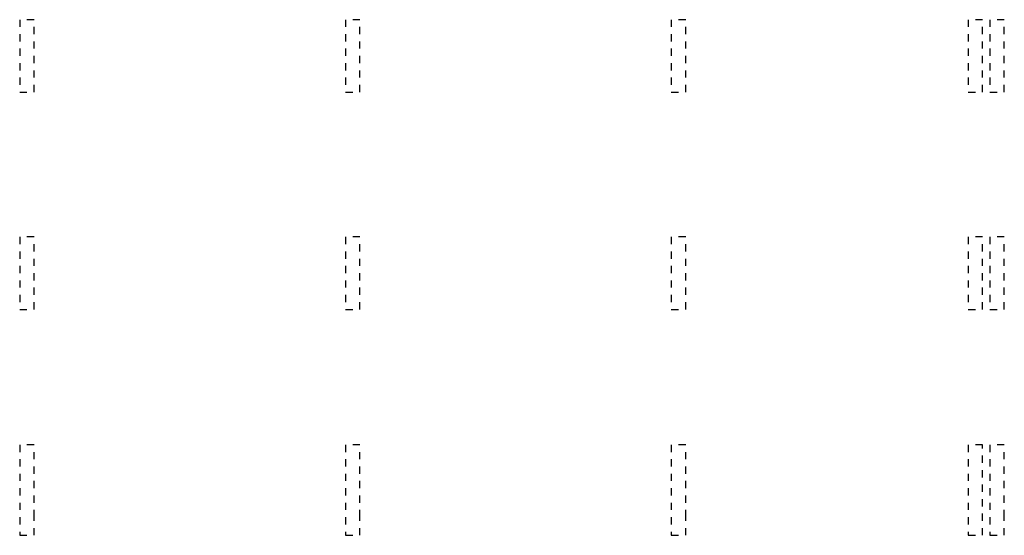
# Model space of a CAD drawing. Header units: metres. Extents: x -38 to 106, y -15 to 20.
# Tile 3 of 40: x 19 to 33, y 0 to 7. Entities that reach past the tile are written whole.
import ezdxf

# ---------------------------------------------------------------- set-up
doc = ezdxf.new("R2010")
doc.units = ezdxf.units.M
doc.linetypes.add('______2', pattern=[0.0405, 0.03, -0.0105])
doc.layers.add('XR$7$Стена_ бетон несущ.', color=7, linetype='Continuous', lineweight=70, true_color=0xb4b496)

msp = doc.modelspace()

# ---------------------------------------------------------------- linework, layer by layer
at = {"layer": 'XR$7$Стена_ бетон несущ.', "color": 253, "linetype": '______2', "lineweight": -3, "true_color": 0xa0a0a0, "transparency": 33554687}
for p, q in [((19.55, 6.87), (19.35, 6.87)), ((19.35, 6.87), (19.35, 5.87)), ((19.55, 5.87), (19.55, 6.87)), ((23.85, 6.87), (23.85, 6.67)), ((24.05, 6.87), (23.85, 6.87)), ((24.05, 6.67), (24.05, 6.87)), ((28.55, 6.87), (28.35, 6.87)), ((28.35, 6.87), (28.35, 5.87)), ((28.55, 5.87), (28.55, 6.87)), ((32.45, 6.87), (32.45, 5.87)), ((32.65, 6.87), (32.45, 6.87)), ((32.65, 5.87), (32.65, 6.87)), ((32.75, 6.87), (32.75, 5.87)), ((32.95, 6.87), (32.75, 6.87)), ((32.95, 5.87), (32.95, 6.87)), ((23.85, 6.67), (23.85, 5.87)), ((24.05, 5.87), (24.05, 6.67)), ((19.35, 5.87), (19.55, 5.87)), ((23.85, 5.87), (24.05, 5.87)), ((28.35, 5.87), (28.55, 5.87)), ((32.45, 5.87), (32.65, 5.87)), ((32.75, 5.87), (32.95, 5.87)), ((19.55, 3.87), (19.35, 3.87)), ((19.35, 3.87), (19.35, 2.87)), ((19.55, 2.87), (19.55, 3.87)), ((24.05, 3.87), (23.85, 3.87)), ((23.85, 3.87), (23.85, 2.87)), ((24.05, 2.87), (24.05, 3.87)), ((28.35, 3.87), (28.35, 2.87)), ((28.55, 3.87), (28.35, 3.87)), ((28.55, 2.87), (28.55, 3.87)), ((32.45, 3.87), (32.45, 2.87)), ((32.65, 3.87), (32.45, 3.87)), ((32.65, 2.87), (32.65, 3.87)), ((32.95, 3.87), (32.75, 3.87)), ((32.75, 3.87), (32.75, 2.87)), ((32.95, 2.87), (32.95, 3.87)), ((19.35, 2.87), (19.55, 2.87)), ((23.85, 2.87), (24.05, 2.87)), ((28.35, 2.87), (28.55, 2.87)), ((32.45, 2.87), (32.65, 2.87)), ((32.75, 2.87), (32.95, 2.87)), ((19.55, 1), (19.35, 1)), ((19.35, 1), (19.35, 0)), ((19.55, 0), (19.55, 1)), ((24.05, 1), (23.85, 1)), ((23.85, 1), (23.85, 0)), ((24.05, 0), (24.05, 1)), ((28.55, 1), (28.35, 1)), ((28.35, 1), (28.35, 0)), ((28.55, 0), (28.55, 1)), ((32.45, 1), (32.45, 0)), ((32.65, 1), (32.45, 1)), ((32.65, -0.25), (32.65, 1)), ((32.95, 1), (32.75, 1)), ((32.75, 1), (32.75, -0.25)), ((32.95, 0), (32.95, 1)), ((19.35, 0), (19.35, -0.25)), ((19.55, -0.25), (19.55, 0)), ((23.85, 0), (23.85, -0.25)), ((24.05, -0.25), (24.05, 0)), ((28.35, 0), (28.35, -0.25)), ((28.55, -0.25), (28.55, 0)), ((32.45, 0), (32.45, -0.25)), ((32.95, -0.25), (32.95, 0)), ((32.95, 0), (32.95, 0)), ((19.35, -0.25), (19.55, -0.25)), ((23.85, -0.25), (24.05, -0.25)), ((28.35, -0.25), (28.55, -0.25)), ((32.45, -0.25), (32.65, -0.25)), ((32.75, -0.25), (32.95, -0.25)), ((32.95, -0.25), (32.95, -0.25))]:
    msp.add_line(p, q, dxfattribs=at)

doc.saveas('drawing.dxf')
